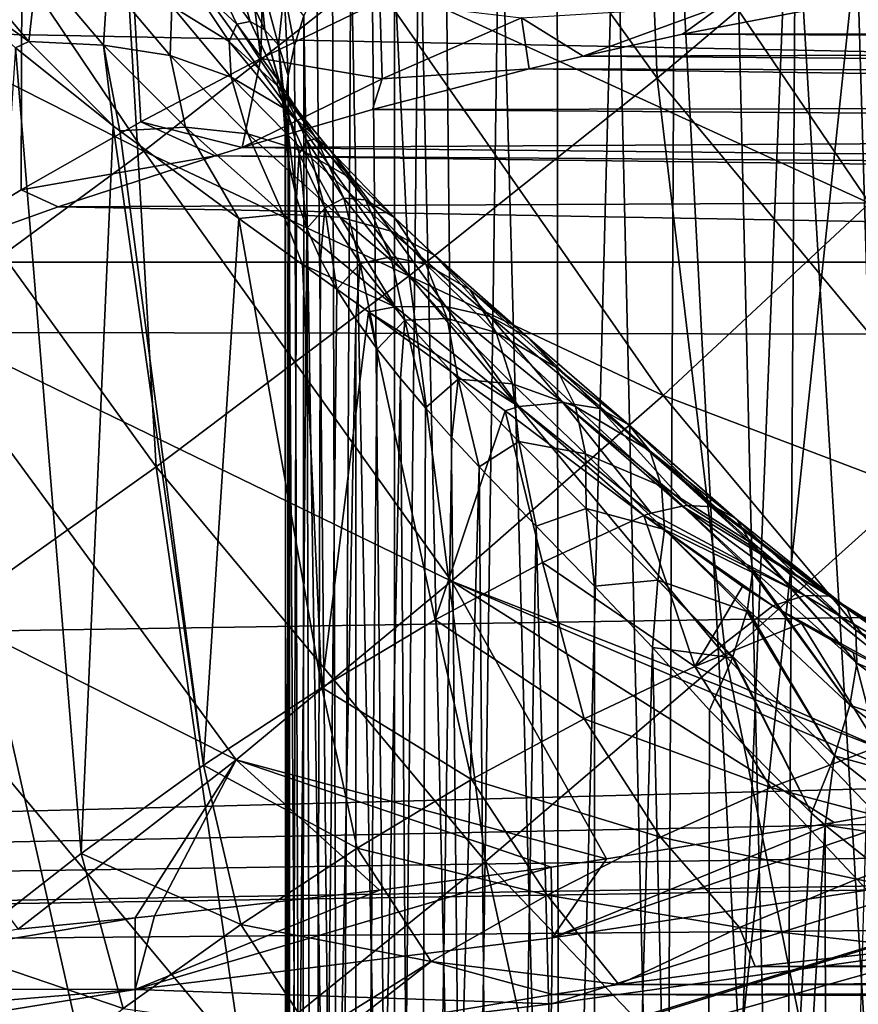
# Model space of a CAD drawing. Header units: metres. Extents: x -109 to 109, y -78 to 121.
# Tile 164 of 256: x -62.48 to -59.39, y 7.74 to 11.37. Entities that reach past the tile are written whole.
import ezdxf

# ---------------------------------------------------------------- set-up
doc = ezdxf.new("R2010")
doc.units = ezdxf.units.M
doc.layers.add('solid_508554_SW0001', color=7, linetype='CONTINUOUS')

msp = doc.modelspace()

# ---------------------------------------------------------------- linework, layer by layer
at = {"layer": 'solid_508554_SW0001'}
for points in [[(-62.448513, 18.342934, -3.431155), (-62.905457, 10.474473, -18.346161), (-63.493908, 18.390362, -3.458537)], [(-62.470989, 10.740675, -17.823481), (-62.905457, 10.474473, -18.346161), (-62.448513, 18.342934, -3.431155)], [(-62.031063, 10.991403, -17.284599), (-62.470989, 10.740675, -17.823481), (-62.448513, 18.342934, -3.431155)], [(-61.58923, 11.224179, -16.733149), (-62.448513, 18.342934, -3.431155), (-61.414593, 18.201147, -3.349295)], [(-61.58923, 11.224179, -16.733149), (-62.031063, 10.991403, -17.284599), (-62.448513, 18.342934, -3.431155)], [(-61.150196, 11.436263, -16.174889), (-61.58923, 11.224179, -16.733149), (-61.414593, 18.201147, -3.349295)], [(-62.100929, 11.888451, -32.354481), (-63.075306, 11.241603, -32.321632), (-63.048122, 13.410382, -33.106178)], [(-80.858788, 7.327746, 19.173641), (-81.082161, 12.975612, 16.16284), (-59.591824, 13.311416, 16.744469)], [(-59.815197, 7.656569, 19.743179), (-80.858788, 7.327746, 19.173641), (-59.591824, 13.311416, 16.744469)], [(-59.220135, 13.305698, 16.734566), (-59.815197, 7.656569, 19.743179), (-59.591824, 13.311416, 16.744469)], [(-59.383564, 7.634988, 19.734634), (-59.815197, 7.656569, 19.743179), (-59.220135, 13.305698, 16.734566)], [(-60.129349, 11.152109, -31.616646), (-61.14616, 12.562752, -32.306023), (-60.216484, 13.260928, -32.175941)], [(-59.240131, 11.902636, -31.514231), (-60.129349, 11.152109, -31.616646), (-60.216484, 13.260928, -32.175941)], [(-0.811601, 10.081635, 24.166874), (-0.815127, 12.937478, 22.648335), (-81.071564, 11.683409, 20.476221)], [(-61.042347, 10.423798, -31.636953), (-62.100929, 11.888451, -32.354481), (-61.14616, 12.562752, -32.306023)], [(-60.129349, 11.152109, -31.616646), (-61.042347, 10.423798, -31.636953), (-61.14616, 12.562752, -32.306023)], [(-64.002029, 11.88921, -29.242828), (-62.01955, 10.88374, -28.556774), (-63.094105, 12.477092, -29.31934)], [(-63.094105, 12.477092, -29.31934), (-62.01955, 10.88374, -28.556774), (-61.188408, 11.535728, -28.579103)], [(-59.347908, 10.692049, -27.859726), (-60.379265, 12.212258, -28.516905), (-61.188408, 11.535728, -28.579103)], [(-59.347908, 10.692049, -27.859726), (-58.612267, 11.418131, -27.754807), (-60.379265, 12.212258, -28.516905)], [(-60.498173, 12.109681, -3.775233), (-60.708706, 12.062793, -4.053163), (-60.491764, 4.129374, 0.840706)], [(-60.282951, 12.116687, -3.51388), (-60.498173, 12.109681, -3.775233), (-60.491764, 4.129374, 0.840706)], [(-60.282951, 12.116687, -3.51388), (-60.491764, 4.129374, 0.840706), (-60.102627, 4.324566, 1.178789)], [(-60.064651, 12.08427, -3.263306), (-60.282951, 12.116687, -3.51388), (-60.102627, 4.324566, 1.178789)], [(-60.064651, 12.08427, -3.263306), (-60.102627, 4.324566, 1.178789), (-59.664631, 4.491899, 1.468618)], [(-59.843822, 12.011029, -3.017746), (-60.064651, 12.08427, -3.263306), (-59.664631, 4.491899, 1.468618)], [(-60.708706, 12.062793, -4.053163), (-60.910465, 11.974876, -4.352381), (-60.82502, 3.909848, 0.460476)], [(-60.708706, 12.062793, -4.053163), (-60.82502, 3.909848, 0.460476), (-60.491764, 4.129374, 0.840706)], [(-59.620556, 11.894627, -2.772093), (-59.843822, 12.011029, -3.017746), (-59.664631, 4.491899, 1.468618)], [(-60.910465, 11.974876, -4.352381), (-61.005962, 11.915651, -4.511026), (-60.82502, 3.909848, 0.460476)], [(-61.005962, 11.915651, -4.511026), (-61.096508, 11.846527, -4.676093), (-61.096375, 3.669954, 0.044968)], [(-61.005962, 11.915651, -4.511026), (-61.096375, 3.669954, 0.044968), (-60.82502, 3.909848, 0.460476)], [(-59.009121, 9.802954, -30.96327), (-60.129349, 11.152109, -31.616646), (-59.240131, 11.902636, -31.514231)], [(-59.620556, 11.894627, -2.772093), (-59.664631, 4.491899, 1.468618), (-59.185688, 4.628347, 1.704953)], [(-59.396046, 11.73, -2.521506), (-59.620556, 11.894627, -2.772093), (-59.185688, 4.628347, 1.704953)], [(-64.002029, 11.88921, -29.242828), (-62.866512, 10.260769, -28.45085), (-62.01955, 10.88374, -28.556774)], [(-61.973915, 9.721579, -31.575598), (-63.075306, 11.241603, -32.321632), (-62.100929, 11.888451, -32.354481)], [(-61.042347, 10.423798, -31.636953), (-61.973915, 9.721579, -31.575598), (-62.100929, 11.888451, -32.354481)], [(-61.096508, 11.846527, -4.676093), (-61.180897, 11.767968, -4.847628), (-61.096375, 3.669954, 0.044968)], [(-61.180897, 11.767968, -4.847628), (-61.257717, 11.680881, -5.025146), (-61.096375, 3.669954, 0.044968)], [(-59.28368, 11.627663, -2.392727), (-59.396046, 11.73, -2.521506), (-59.185688, 4.628347, 1.704953)], [(-81.015121, 10.25634, 21.236973), (-0.811601, 10.081635, 24.166874), (-81.071564, 11.683409, 20.476221)], [(-61.257717, 11.680881, -5.025146), (-61.32555, 11.586522, -5.20772), (-61.300919, 3.414025, -0.398315)], [(-61.257717, 11.680881, -5.025146), (-61.300919, 3.414025, -0.398315), (-61.096375, 3.669954, 0.044968)], [(-62.695236, 11.58515, -9.102771), (-62.815216, 11.556795, -9.191955), (-62.443829, 11.287587, -9.545135)], [(-62.695236, 11.58515, -9.102771), (-62.443829, 11.287587, -9.545135), (-62.412819, 11.562386, -8.980335)], [(-61.676781, 11.351082, -7.923405), (-61.782661, 11.573132, -7.557938), (-61.863499, 11.525948, -8.09442)], [(-61.628464, 11.360529, -7.397592), (-61.782661, 11.573132, -7.557938), (-61.676781, 11.351082, -7.923405)], [(-61.628464, 11.360529, -7.397592), (-61.688717, 11.571527, -7.040053), (-61.782661, 11.573132, -7.557938)], [(-61.574165, 11.33037, -6.887064), (-61.688717, 11.571527, -7.040053), (-61.628464, 11.360529, -7.397592)], [(-61.574165, 11.33037, -6.887064), (-61.593258, 11.533924, -6.536253), (-61.688717, 11.571527, -7.040053)], [(-61.32555, 11.586522, -5.20772), (-61.383282, 11.486201, -5.394504), (-61.300919, 3.414025, -0.398315)], [(-62.443829, 11.287587, -9.545135), (-62.815216, 11.556795, -9.191955), (-62.492825, 11.264297, -9.604781)], [(-62.443829, 11.287587, -9.545135), (-62.168594, 11.27433, -9.40387), (-62.412819, 11.562386, -8.980335)], [(-62.153687, 11.509354, -8.823091), (-62.412819, 11.562386, -8.980335), (-62.168594, 11.27433, -9.40387)], [(-60.107903, 9.984213, -27.882576), (-61.188408, 11.535728, -28.579103), (-62.01955, 10.88374, -28.556774)], [(-61.523232, 11.274361, -6.38655), (-61.593258, 11.533924, -6.536253), (-61.574165, 11.33037, -6.887064)], [(-61.523232, 11.274361, -6.38655), (-61.503349, 11.4724, -6.041665), (-61.593258, 11.533924, -6.536253)], [(-60.107903, 9.984213, -27.882576), (-59.347908, 10.692049, -27.859726), (-61.188408, 11.535728, -28.579103)], [(-61.922607, 11.235098, -9.223207), (-62.153687, 11.509354, -8.823091), (-62.168594, 11.27433, -9.40387)], [(-61.916096, 11.416954, -8.650754), (-62.153687, 11.509354, -8.823091), (-61.922607, 11.235098, -9.223207)], [(-61.705666, 11.287375, -8.467404), (-61.863499, 11.525948, -8.09442), (-61.916096, 11.416954, -8.650754)], [(-61.676781, 11.351082, -7.923405), (-61.863499, 11.525948, -8.09442), (-61.705666, 11.287375, -8.467404)], [(-61.523232, 11.274361, -6.38655), (-61.488323, 11.162143, -5.97194), (-61.503349, 11.4724, -6.041665)], [(-61.503349, 11.4724, -6.041665), (-61.488323, 11.162143, -5.97194), (-61.46521, 11.272855, -5.777494)], [(-61.503349, 11.4724, -6.041665), (-61.46521, 11.272855, -5.777494), (-61.430046, 11.381224, -5.584683)], [(-61.383282, 11.486201, -5.394504), (-61.430046, 11.381224, -5.584683), (-61.300919, 3.414025, -0.398315)], [(-61.141708, 11.149943, -16.79026), (-61.58923, 11.224179, -16.733149), (-61.150196, 11.436263, -16.174889)], [(-61.141708, 11.149943, -16.79026), (-61.150196, 11.436263, -16.174889), (-60.629433, 11.374574, -16.124352)], [(-60.629433, 11.374574, -16.124352), (-59.89024, 11.420339, -15.805626), (-60.401459, 11.233455, -16.490719)], [(-59.89024, 11.420339, -15.805626), (-60.036308, 11.313726, -16.204027), (-60.401459, 11.233455, -16.490719)], [(-59.89024, 11.420339, -15.805626), (-59.485302, 11.419483, -15.763179), (-60.036308, 11.313726, -16.204027)], [(-59.485302, 11.419483, -15.763179), (-50.177563, 11.424908, -15.73791), (-50.415699, 11.325378, -16.159477)], [(-61.698067, 11.156178, -9.028169), (-61.916096, 11.416954, -8.650754), (-61.922607, 11.235098, -9.223207)], [(-61.705666, 11.287375, -8.467404), (-61.916096, 11.416954, -8.650754), (-61.698067, 11.156178, -9.028169)], [(-60.036308, 11.313726, -16.204027), (-59.485302, 11.419483, -15.763179), (-50.415699, 11.325378, -16.159477)], [(-61.527382, 11.123684, -8.277382), (-61.676781, 11.351082, -7.923405), (-61.705666, 11.287375, -8.467404)], [(-61.527348, 11.147423, -7.747674), (-61.628464, 11.360529, -7.397592), (-61.676781, 11.351082, -7.923405)], [(-61.527348, 11.147423, -7.747674), (-61.676781, 11.351082, -7.923405), (-61.527382, 11.123684, -8.277382)], [(-61.515949, 11.125785, -7.233509), (-61.628464, 11.360529, -7.397592), (-61.527348, 11.147423, -7.747674)], [(-61.515949, 11.125785, -7.233509), (-61.574165, 11.33037, -6.887064), (-61.628464, 11.360529, -7.397592)], [(-61.430046, 11.381224, -5.584683), (-61.46521, 11.272855, -5.777494), (-61.434959, 3.146682, -0.861367)], [(-61.430046, 11.381224, -5.584683), (-61.434959, 3.146682, -0.861367), (-61.300919, 3.414025, -0.398315)], [(-61.141708, 11.149943, -16.79026), (-60.629433, 11.374574, -16.124352), (-60.601234, 11.186142, -16.645864)], [(-60.629433, 11.374574, -16.124352), (-60.401459, 11.233455, -16.490719), (-60.601234, 11.186142, -16.645864)], [(-61.504555, 11.074725, -6.73059), (-61.574165, 11.33037, -6.887064), (-61.515949, 11.125785, -7.233509)], [(-61.504555, 11.074725, -6.73059), (-61.523232, 11.274361, -6.38655), (-61.574165, 11.33037, -6.887064)], [(-60.401459, 11.233455, -16.490719), (-60.036308, 11.313726, -16.204027), (-50.529633, 11.264235, -16.384619)], [(-60.036308, 11.313726, -16.204027), (-50.415699, 11.325378, -16.159477), (-50.529633, 11.264235, -16.384619)], [(-62.443829, 11.287587, -9.545135), (-62.492825, 11.264297, -9.604781), (-62.132896, 10.976986, -9.961041)], [(-62.443829, 11.287587, -9.545135), (-62.132896, 10.976986, -9.961041), (-62.168594, 11.27433, -9.40387)], [(-61.500282, 11.03944, -8.823371), (-61.705666, 11.287375, -8.467404), (-61.698067, 11.156178, -9.028169)], [(-61.527382, 11.123684, -8.277382), (-61.705666, 11.287375, -8.467404), (-61.500282, 11.03944, -8.823371)], [(-61.973915, 9.721579, -31.575598), (-62.91872, 9.049208, -31.433468), (-63.075306, 11.241603, -32.321632)], [(-62.713432, 7.936028, -15.437001), (-62.250378, 8.297412, -14.652661), (-62.492825, 11.264297, -9.604781)], [(-62.250378, 8.297412, -14.652661), (-62.132896, 10.976986, -9.961041), (-62.492825, 11.264297, -9.604781)], [(-62.168594, 11.27433, -9.40387), (-62.132896, 10.976986, -9.961041), (-62.108265, 10.958217, -9.982434)], [(-61.8661, 10.972358, -9.800877), (-62.168594, 11.27433, -9.40387), (-62.108265, 10.958217, -9.982434)], [(-61.922607, 11.235098, -9.223207), (-62.168594, 11.27433, -9.40387), (-61.8661, 10.972358, -9.800877)], [(-61.523232, 11.274361, -6.38655), (-61.49757, 10.93732, -6.362194), (-61.499134, 11.050066, -6.167092)], [(-61.504555, 11.074725, -6.73059), (-61.49757, 10.93732, -6.362194), (-61.523232, 11.274361, -6.38655)], [(-61.523232, 11.274361, -6.38655), (-61.499134, 11.050066, -6.167092), (-61.488323, 11.162143, -5.97194)], [(-61.46521, 11.272855, -5.777494), (-61.488323, 11.162143, -5.97194), (-61.434959, 3.146682, -0.861367)], [(-60.401459, 11.233455, -16.490719), (-50.529633, 11.264235, -16.384619), (-50.687531, 11.15888, -16.731382)], [(-61.58923, 11.224179, -16.733149), (-61.657394, 10.897422, -17.445208), (-62.031063, 10.991403, -17.284599)], [(-61.636581, 10.946864, -9.597506), (-61.922607, 11.235098, -9.223207), (-61.8661, 10.972358, -9.800877)], [(-61.698067, 11.156178, -9.028169), (-61.922607, 11.235098, -9.223207), (-61.636581, 10.946864, -9.597506)], [(-61.141708, 11.149943, -16.79026), (-61.657394, 10.897422, -17.445208), (-61.58923, 11.224179, -16.733149)], [(-60.601234, 11.186142, -16.645864), (-60.401459, 11.233455, -16.490719), (-50.687531, 11.15888, -16.731382)], [(-61.177612, 11.036577, -17.0863), (-60.601234, 11.186142, -16.645864), (-50.810921, 11.052841, -17.041498)], [(-61.141708, 11.149943, -16.79026), (-60.601234, 11.186142, -16.645864), (-61.177612, 11.036577, -17.0863)], [(-60.601234, 11.186142, -16.645864), (-50.687531, 11.15888, -16.731382), (-50.810921, 11.052841, -17.041498)], [(-61.428726, 10.881655, -9.380173), (-61.698067, 11.156178, -9.028169), (-61.636581, 10.946864, -9.597506)], [(-61.500282, 11.03944, -8.823371), (-61.698067, 11.156178, -9.028169), (-61.428726, 10.881655, -9.380173)], [(-61.141708, 11.149943, -16.79026), (-61.177612, 11.036577, -17.0863), (-61.657394, 10.897422, -17.445208)], [(-61.385464, 10.929756, -8.085187), (-61.527348, 11.147423, -7.747674), (-61.527382, 11.123684, -8.277382)], [(-61.418736, 10.919792, -7.571387), (-61.527348, 11.147423, -7.747674), (-61.385464, 10.929756, -8.085187)], [(-61.418736, 10.919792, -7.571387), (-61.515949, 11.125785, -7.233509), (-61.527348, 11.147423, -7.747674)], [(-61.488323, 11.162143, -5.97194), (-61.499134, 11.050066, -6.167092), (-61.496067, 2.872756, -1.335821)], [(-61.488323, 11.162143, -5.97194), (-61.496067, 2.872756, -1.335821), (-61.434959, 3.146682, -0.861367)], [(-59.87645, 9.023227, -30.956953), (-61.042347, 10.423798, -31.636953), (-60.129349, 11.152109, -31.616646)], [(-59.009121, 9.802954, -30.96327), (-59.87645, 9.023227, -30.956953), (-60.129349, 11.152109, -31.616646)], [(-61.333939, 10.887647, -8.613662), (-61.527382, 11.123684, -8.277382), (-61.500282, 11.03944, -8.823371)], [(-61.385464, 10.929756, -8.085187), (-61.527382, 11.123684, -8.277382), (-61.333939, 10.887647, -8.613662)], [(-61.447777, 10.874458, -7.069572), (-61.515949, 11.125785, -7.233509), (-61.418736, 10.919792, -7.571387)], [(-61.447777, 10.874458, -7.069572), (-61.504555, 11.074725, -6.73059), (-61.515949, 11.125785, -7.233509)], [(-61.504555, 11.074725, -6.73059), (-61.457428, 10.711278, -6.749166), (-61.483639, 10.824368, -6.55651)], [(-61.447777, 10.874458, -7.069572), (-61.457428, 10.711278, -6.749166), (-61.504555, 11.074725, -6.73059)], [(-61.504555, 11.074725, -6.73059), (-61.483639, 10.824368, -6.55651), (-61.49757, 10.93732, -6.362194)], [(-61.657394, 10.897422, -17.445208), (-61.177612, 11.036577, -17.0863), (-50.897213, 10.960157, -17.288446)], [(-61.247456, 10.778274, -9.154022), (-61.500282, 11.03944, -8.823371), (-61.428726, 10.881655, -9.380173)], [(-61.333939, 10.887647, -8.613662), (-61.500282, 11.03944, -8.823371), (-61.247456, 10.778274, -9.154022)], [(-61.499134, 11.050066, -6.167092), (-61.49757, 10.93732, -6.362194), (-61.496067, 2.872756, -1.335821)], [(-61.177612, 11.036577, -17.0863), (-50.810921, 11.052841, -17.041498), (-50.897213, 10.960157, -17.288446)], [(-62.031063, 10.991403, -17.284599), (-61.757584, 10.866723, -17.519232), (-62.470989, 10.740675, -17.823481)], [(-62.031063, 10.991403, -17.284599), (-61.657394, 10.897422, -17.445208), (-61.757584, 10.866723, -17.519232)], [(-62.250378, 8.297412, -14.652661), (-61.799488, 8.622145, -13.873253), (-62.132896, 10.976986, -9.961041)], [(-61.799488, 8.622145, -13.873253), (-62.108265, 10.958217, -9.982434), (-62.132896, 10.976986, -9.961041)], [(-61.8661, 10.972358, -9.800877), (-62.108265, 10.958217, -9.982434), (-61.67033, 10.635204, -10.312578)], [(-61.799488, 8.622145, -13.873253), (-61.67033, 10.635204, -10.312578), (-62.108265, 10.958217, -9.982434)], [(-61.506485, 10.651976, -10.159699), (-61.8661, 10.972358, -9.800877), (-61.67033, 10.635204, -10.312578)], [(-61.636581, 10.946864, -9.597506), (-61.8661, 10.972358, -9.800877), (-61.506485, 10.651976, -10.159699)], [(-61.657394, 10.897422, -17.445208), (-50.897213, 10.960157, -17.288446), (-51.017063, 10.789343, -17.698782)], [(-61.296761, 10.640134, -9.934838), (-61.636581, 10.946864, -9.597506), (-61.506485, 10.651976, -10.159699)], [(-61.428726, 10.881655, -9.380173), (-61.636581, 10.946864, -9.597506), (-61.296761, 10.640134, -9.934838)], [(-61.49757, 10.93732, -6.362194), (-61.483639, 10.824368, -6.55651), (-61.496067, 2.872756, -1.335821)], [(-61.353516, 10.673576, -7.398719), (-61.447777, 10.874458, -7.069572), (-61.418736, 10.919792, -7.571387)], [(-61.283268, 10.71018, -7.895367), (-61.418736, 10.919792, -7.571387), (-61.385464, 10.929756, -8.085187)], [(-61.353516, 10.673576, -7.398719), (-61.418736, 10.919792, -7.571387), (-61.283268, 10.71018, -7.895367)], [(-61.202972, 10.704391, -8.404005), (-61.385464, 10.929756, -8.085187), (-61.333939, 10.887647, -8.613662)], [(-61.283268, 10.71018, -7.895367), (-61.385464, 10.929756, -8.085187), (-61.202972, 10.704391, -8.404005)], [(-60.886986, 9.29952, -27.823202), (-62.01955, 10.88374, -28.556774), (-62.866512, 10.260769, -28.45085)], [(-60.886986, 9.29952, -27.823202), (-60.107903, 9.984213, -27.882576), (-62.01955, 10.88374, -28.556774)], [(-61.757584, 10.866723, -17.519232), (-61.657394, 10.897422, -17.445208), (-51.017063, 10.789343, -17.698782)], [(-61.10936, 10.588873, -9.69622), (-61.428726, 10.881655, -9.380173), (-61.296761, 10.640134, -9.934838)], [(-61.247456, 10.778274, -9.154022), (-61.428726, 10.881655, -9.380173), (-61.10936, 10.588873, -9.69622)], [(-61.097061, 10.639166, -8.924409), (-61.333939, 10.887647, -8.613662), (-61.247456, 10.778274, -9.154022)], [(-61.202972, 10.704391, -8.404005), (-61.333939, 10.887647, -8.613662), (-61.097061, 10.639166, -8.924409)], [(-62.470989, 10.740675, -17.823481), (-61.757584, 10.866723, -17.519232), (-62.334946, 10.678636, -17.940193)], [(-62.334946, 10.678636, -17.940193), (-61.757584, 10.866723, -17.519232), (-51.048538, 10.731322, -17.827412)], [(-61.757584, 10.866723, -17.519232), (-51.017063, 10.789343, -17.698782), (-51.048538, 10.731322, -17.827412)], [(-61.447777, 10.874458, -7.069572), (-61.419182, 10.598366, -6.938863), (-61.457428, 10.711278, -6.749166)], [(-61.353516, 10.673576, -7.398719), (-61.419182, 10.598366, -6.938863), (-61.447777, 10.874458, -7.069572)], [(-61.483639, 10.824368, -6.55651), (-61.483128, 2.597196, -1.813104), (-61.496067, 2.872756, -1.335821)], [(-61.483639, 10.824368, -6.55651), (-61.457428, 10.711278, -6.749166), (-61.483128, 2.597196, -1.813104)], [(-60.948719, 10.499408, -9.449492), (-61.247456, 10.778274, -9.154022), (-61.10936, 10.588873, -9.69622)], [(-61.097061, 10.639166, -8.924409), (-61.247456, 10.778274, -9.154022), (-60.948719, 10.499408, -9.449492)], [(-62.470989, 10.740675, -17.823481), (-62.334946, 10.678636, -17.940193), (-62.905457, 10.474473, -18.346161)], [(-62.334946, 10.678636, -17.940193), (-51.048538, 10.731322, -17.827412), (-51.145016, 10.474473, -18.346161)], [(-61.457428, 10.711278, -6.749166), (-61.419182, 10.598366, -6.938863), (-61.483128, 2.597196, -1.813104)], [(-61.223221, 10.470156, -7.712418), (-61.353516, 10.673576, -7.398719), (-61.283268, 10.71018, -7.895367)], [(-61.110481, 10.494012, -8.199366), (-61.283268, 10.71018, -7.895367), (-61.202972, 10.704391, -8.404005)], [(-61.223221, 10.470156, -7.712418), (-61.283268, 10.71018, -7.895367), (-61.110481, 10.494012, -8.199366)], [(-60.981098, 10.467627, -8.696767), (-61.202972, 10.704391, -8.404005), (-61.097061, 10.639166, -8.924409)], [(-61.110481, 10.494012, -8.199366), (-61.202972, 10.704391, -8.404005), (-60.981098, 10.467627, -8.696767)], [(-62.334946, 10.678636, -17.940193), (-51.145016, 10.474473, -18.346161), (-62.905457, 10.474473, -18.346161)], [(-61.353516, 10.673576, -7.398719), (-61.369438, 10.48606, -7.123879), (-61.419182, 10.598366, -6.938863)], [(-61.353516, 10.673576, -7.398719), (-61.309013, 10.374662, -7.302446), (-61.369438, 10.48606, -7.123879)], [(-61.223221, 10.470156, -7.712418), (-61.309013, 10.374662, -7.302446), (-61.353516, 10.673576, -7.398719)], [(-58.177357, 9.25138, -27.231794), (-59.347908, 10.692049, -27.859726), (-60.107903, 9.984213, -27.882576)], [(-61.799488, 8.622145, -13.873253), (-61.36414, 8.908963, -13.105408), (-61.67033, 10.635204, -10.312578)], [(-61.506485, 10.651976, -10.159699), (-61.67033, 10.635204, -10.312578), (-61.435276, 10.466324, -10.456555)], [(-61.36414, 8.908963, -13.105408), (-61.435276, 10.466324, -10.456555), (-61.67033, 10.635204, -10.312578)], [(-61.094032, 10.309738, -10.467642), (-61.506485, 10.651976, -10.159699), (-61.435276, 10.466324, -10.456555)], [(-61.296761, 10.640134, -9.934838), (-61.506485, 10.651976, -10.159699), (-61.094032, 10.309738, -10.467642)], [(-60.907242, 10.311397, -10.223124), (-61.296761, 10.640134, -9.934838), (-61.094032, 10.309738, -10.467642)], [(-61.10936, 10.588873, -9.69622), (-61.296761, 10.640134, -9.934838), (-60.907242, 10.311397, -10.223124)], [(-60.818634, 10.373856, -9.200496), (-61.097061, 10.639166, -8.924409), (-60.948719, 10.499408, -9.449492)], [(-60.981098, 10.467627, -8.696767), (-61.097061, 10.639166, -8.924409), (-60.818634, 10.373856, -9.200496)], [(-61.419182, 10.598366, -6.938863), (-61.396366, 2.324994, -2.284572), (-61.483128, 2.597196, -1.813104)], [(-61.419182, 10.598366, -6.938863), (-61.369438, 10.48606, -7.123879), (-61.396366, 2.324994, -2.284572)], [(-60.74395, 10.274282, -9.964976), (-61.10936, 10.588873, -9.69622), (-60.907242, 10.311397, -10.223124)], [(-60.948719, 10.499408, -9.449492), (-61.10936, 10.588873, -9.69622), (-60.74395, 10.274282, -9.964976)], [(-61.369438, 10.48606, -7.123879), (-61.309013, 10.374662, -7.302446), (-61.396366, 2.324994, -2.284572)], [(-61.058662, 10.261488, -8.004586), (-61.223221, 10.470156, -7.712418), (-61.110481, 10.494012, -8.199366)], [(-60.902317, 10.267715, -8.476485), (-61.110481, 10.494012, -8.199366), (-60.981098, 10.467627, -8.696767)], [(-61.058662, 10.261488, -8.004586), (-61.110481, 10.494012, -8.199366), (-60.902317, 10.267715, -8.476485)], [(-60.608021, 10.199271, -9.699312), (-60.948719, 10.499408, -9.449492), (-60.74395, 10.274282, -9.964976)], [(-60.818634, 10.373856, -9.200496), (-60.948719, 10.499408, -9.449492), (-60.608021, 10.199271, -9.699312)], [(-62.905457, 10.474473, -18.346161), (-62.140827, 7.097529, -24.697268), (-63.52515, 7.094022, -24.703863)], [(-62.905457, 10.474473, -18.346161), (-51.145016, 10.474473, -18.346161), (-62.140827, 7.097529, -24.697268)], [(-51.145016, 10.474473, -18.346161), (-62.114265, 7.098094, -24.696205), (-62.140827, 7.097529, -24.697268)], [(-51.145016, 10.474473, -18.346161), (-60.757305, 7.151155, -24.596411), (-62.114265, 7.098094, -24.696205)], [(-61.36414, 8.908963, -13.105408), (-61.19207, 10.292187, -10.584968), (-61.435276, 10.466324, -10.456555)], [(-61.094032, 10.309738, -10.467642), (-61.435276, 10.466324, -10.456555), (-61.19207, 10.292187, -10.584968)], [(-61.223221, 10.470156, -7.712418), (-61.238991, 10.264287, -7.472809), (-61.309013, 10.374662, -7.302446)], [(-61.223221, 10.470156, -7.712418), (-61.160553, 10.154883, -7.633631), (-61.238991, 10.264287, -7.472809)], [(-61.058662, 10.261488, -8.004586), (-61.160553, 10.154883, -7.633631), (-61.223221, 10.470156, -7.712418)], [(-60.722195, 10.215188, -8.955125), (-60.981098, 10.467627, -8.696767), (-60.818634, 10.373856, -9.200496)], [(-60.902317, 10.267715, -8.476485), (-60.981098, 10.467627, -8.696767), (-60.722195, 10.215188, -8.955125)], [(-51.145016, 10.474473, -18.346161), (-60.635597, 7.158185, -24.583191), (-60.757305, 7.151155, -24.596411)], [(-51.145016, 10.474473, -18.346161), (-59.381523, 7.252183, -24.406406), (-60.635597, 7.158185, -24.583191)], [(-60.761234, 8.268303, -30.868652), (-61.973915, 9.721579, -31.575598), (-61.042347, 10.423798, -31.636953)], [(-59.87645, 9.023227, -30.956953), (-60.761234, 8.268303, -30.868652), (-61.042347, 10.423798, -31.636953)], [(-61.309013, 10.374662, -7.302446), (-61.238991, 10.264287, -7.472809), (-61.396366, 2.324994, -2.284572)], [(-60.50267, 10.08814, -9.432418), (-60.818634, 10.373856, -9.200496), (-60.608021, 10.199271, -9.699312)], [(-60.722195, 10.215188, -8.955125), (-60.818634, 10.373856, -9.200496), (-60.50267, 10.08814, -9.432418)], [(-60.638367, 9.943408, -10.711716), (-61.094032, 10.309738, -10.467642), (-61.19207, 10.292187, -10.584968)], [(-60.907242, 10.311397, -10.223124), (-61.094032, 10.309738, -10.467642), (-60.638367, 9.943408, -10.711716)], [(-60.477127, 9.958337, -10.450053), (-60.907242, 10.311397, -10.223124), (-60.638367, 9.943408, -10.711716)], [(-60.74395, 10.274282, -9.964976), (-60.907242, 10.311397, -10.223124), (-60.477127, 9.958337, -10.450053)], [(-61.679565, 8.642529, -27.682751), (-62.866512, 10.260769, -28.45085), (-63.723068, 9.671247, -28.262392)], [(-61.679565, 8.642529, -27.682751), (-60.886986, 9.29952, -27.823202), (-62.866512, 10.260769, -28.45085)], [(-61.238991, 10.264287, -7.472809), (-61.237362, 2.061082, -2.741682), (-61.396366, 2.324994, -2.284572)], [(-61.36414, 8.908963, -13.105408), (-60.947292, 9.157565, -12.355025), (-61.19207, 10.292187, -10.584968)], [(-61.238991, 10.264287, -7.472809), (-61.160553, 10.154883, -7.633631), (-61.237362, 2.061082, -2.741682)], [(-60.947292, 9.157565, -12.355025), (-60.688965, 9.927854, -10.791138), (-61.19207, 10.292187, -10.584968)], [(-60.638367, 9.943408, -10.711716), (-61.19207, 10.292187, -10.584968), (-60.688965, 9.927854, -10.791138)], [(-61.058662, 10.261488, -8.004586), (-61.074799, 10.046175, -7.784173), (-61.160553, 10.154883, -7.633631)], [(-61.058662, 10.261488, -8.004586), (-60.982849, 9.937881, -7.92382), (-61.074799, 10.046175, -7.784173)], [(-60.862579, 10.044163, -8.26878), (-61.058662, 10.261488, -8.004586), (-60.902317, 10.267715, -8.476485)], [(-60.862579, 10.044163, -8.26878), (-60.982849, 9.937881, -7.92382), (-61.058662, 10.261488, -8.004586)], [(-60.661674, 10.027161, -8.719188), (-60.902317, 10.267715, -8.476485), (-60.722195, 10.215188, -8.955125)], [(-60.862579, 10.044163, -8.26878), (-60.902317, 10.267715, -8.476485), (-60.661674, 10.027161, -8.719188)], [(-60.34108, 9.935484, -10.174994), (-60.74395, 10.274282, -9.964976), (-60.477127, 9.958337, -10.450053)], [(-60.608021, 10.199271, -9.699312), (-60.74395, 10.274282, -9.964976), (-60.34108, 9.935484, -10.174994)], [(-81.015121, 10.25634, 21.236973), (-80.958679, 8.829275, 21.997723), (-0.811601, 10.081635, 24.166874)], [(-60.430393, 9.943521, -9.170613), (-60.722195, 10.215188, -8.955125), (-60.50267, 10.08814, -9.432418)], [(-60.661674, 10.027161, -8.719188), (-60.722195, 10.215188, -8.955125), (-60.430393, 9.943521, -9.170613)], [(-60.233444, 9.87539, -9.893052), (-60.608021, 10.199271, -9.699312), (-60.34108, 9.935484, -10.174994)], [(-60.50267, 10.08814, -9.432418), (-60.608021, 10.199271, -9.699312), (-60.233444, 9.87539, -9.893052)], [(-61.160553, 10.154883, -7.633631), (-61.074799, 10.046175, -7.784173), (-61.237362, 2.061082, -2.741682)], [(-80.95623, 7.965292, 22.405956), (-0.811601, 10.081635, 24.166874), (-80.958679, 8.829275, 21.997723)], [(-80.95623, 7.965292, 22.405956), (-1.996922, 9.571567, 24.379238), (-0.811601, 10.081635, 24.166874)], [(-60.156765, 9.779477, -9.610899), (-60.50267, 10.08814, -9.432418), (-60.233444, 9.87539, -9.893052)], [(-60.430393, 9.943521, -9.170613), (-60.50267, 10.08814, -9.432418), (-60.156765, 9.779477, -9.610899)], [(-61.074799, 10.046175, -7.784173), (-61.008999, 1.810228, -3.176172), (-61.237362, 2.061082, -2.741682)], [(-61.074799, 10.046175, -7.784173), (-60.982849, 9.937881, -7.92382), (-61.008999, 1.810228, -3.176172)], [(-60.862579, 10.044163, -8.26878), (-60.885834, 9.829705, -8.052094), (-60.982849, 9.937881, -7.92382)], [(-60.862579, 10.044163, -8.26878), (-60.784859, 9.721389, -8.168687), (-60.885834, 9.829705, -8.052094)], [(-60.638512, 9.814225, -8.49827), (-60.784859, 9.721389, -8.168687), (-60.862579, 10.044163, -8.26878)], [(-60.638512, 9.814225, -8.49827), (-60.862579, 10.044163, -8.26878), (-60.661674, 10.027161, -8.719188)], [(-60.392902, 9.768835, -8.920094), (-60.661674, 10.027161, -8.719188), (-60.430393, 9.943521, -9.170613)], [(-60.638512, 9.814225, -8.49827), (-60.661674, 10.027161, -8.719188), (-60.392902, 9.768835, -8.920094)], [(-58.883698, 8.518671, -27.22105), (-60.107903, 9.984213, -27.882576), (-60.886986, 9.29952, -27.823202)], [(-58.883698, 8.518671, -27.22105), (-58.177357, 9.25138, -27.231794), (-60.107903, 9.984213, -27.882576)], [(-60.982849, 9.937881, -7.92382), (-60.885834, 9.829705, -8.052094), (-61.008999, 1.810228, -3.176172)], [(-60.638367, 9.943408, -10.711716), (-60.688965, 9.927854, -10.791138), (-60.178242, 9.542097, -10.92791)], [(-60.477127, 9.958337, -10.450053), (-60.638367, 9.943408, -10.711716), (-60.151814, 9.550896, -10.88075)], [(-60.151814, 9.550896, -10.88075), (-60.638367, 9.943408, -10.711716), (-60.178242, 9.542097, -10.92791)], [(-60.037285, 9.576824, -10.649254), (-60.477127, 9.958337, -10.450053), (-60.151814, 9.550896, -10.88075)], [(-60.037285, 9.576824, -10.649254), (-60.018044, 9.578796, -10.604988), (-60.477127, 9.958337, -10.450053)], [(-60.34108, 9.935484, -10.174994), (-60.477127, 9.958337, -10.450053), (-60.018044, 9.578796, -10.604988)], [(-60.112862, 9.650016, -9.335215), (-60.430393, 9.943521, -9.170613), (-60.156765, 9.779477, -9.610899)], [(-60.392902, 9.768835, -8.920094), (-60.430393, 9.943521, -9.170613), (-60.112862, 9.650016, -9.335215)], [(-59.924389, 9.573555, -10.356077), (-60.34108, 9.935484, -10.174994), (-60.018044, 9.578796, -10.604988)], [(-59.924389, 9.573555, -10.356077), (-59.911629, 9.570252, -10.316329), (-60.34108, 9.935484, -10.174994)], [(-60.233444, 9.87539, -9.893052), (-60.34108, 9.935484, -10.174994), (-59.911629, 9.570252, -10.316329)], [(-60.947292, 9.157565, -12.355025), (-60.551346, 9.368387, -11.627386), (-60.688965, 9.927854, -10.791138)], [(-60.551346, 9.368387, -11.627386), (-60.178242, 9.542097, -10.92791), (-60.688965, 9.927854, -10.791138)], [(-59.842316, 9.532437, -10.05561), (-60.233444, 9.87539, -9.893052), (-59.911629, 9.570252, -10.316329)], [(-59.842316, 9.532437, -10.05561), (-59.835098, 9.52547, -10.021633), (-60.233444, 9.87539, -9.893052)], [(-60.156765, 9.779477, -9.610899), (-60.233444, 9.87539, -9.893052), (-59.835098, 9.52547, -10.021633)], [(-60.885834, 9.829705, -8.052094), (-60.784859, 9.721389, -8.168687), (-61.008999, 1.810228, -3.176172)], [(-60.638512, 9.814225, -8.49827), (-60.574963, 9.503258, -8.366706), (-60.784859, 9.721389, -8.168687)], [(-60.391087, 9.568218, -8.686792), (-60.574963, 9.503258, -8.366706), (-60.638512, 9.814225, -8.49827)], [(-60.391087, 9.568218, -8.686792), (-60.638512, 9.814225, -8.49827), (-60.392902, 9.768835, -8.920094)], [(-58.608459, 7.692949, -30.317528), (-59.87645, 9.023227, -30.956953), (-59.009121, 9.802954, -30.96327)], [(-60.102772, 9.49007, -9.072526), (-60.392902, 9.768835, -8.920094), (-60.112862, 9.650016, -9.335215)], [(-60.391087, 9.568218, -8.686792), (-60.392902, 9.768835, -8.920094), (-60.102772, 9.49007, -9.072526)], [(-59.793091, 9.454485, -9.755266), (-60.156765, 9.779477, -9.610899), (-59.835098, 9.52547, -10.021633)], [(-59.793091, 9.454485, -9.755266), (-59.790257, 9.445516, -9.72788), (-60.156765, 9.779477, -9.610899)], [(-60.112862, 9.650016, -9.335215), (-60.156765, 9.779477, -9.610899), (-59.790257, 9.445516, -9.72788)], [(-61.658424, 7.542215, -30.699425), (-62.91872, 9.049208, -31.433468), (-61.973915, 9.721579, -31.575598)], [(-60.761234, 8.268303, -30.868652), (-61.658424, 7.542215, -30.699425), (-61.973915, 9.721579, -31.575598)], [(-60.784859, 9.721389, -8.168687), (-60.715408, 1.576965, -3.580195), (-61.008999, 1.810228, -3.176172)], [(-60.784859, 9.721389, -8.168687), (-60.574963, 9.503258, -8.366706), (-60.715408, 1.576965, -3.580195)], [(-62.482815, 8.019309, -27.463196), (-61.679565, 8.642529, -27.682751), (-63.723068, 9.671247, -28.262392)], [(-59.777927, 9.341629, -9.462472), (-60.112862, 9.650016, -9.335215), (-59.790257, 9.445516, -9.72788)], [(-59.777927, 9.341629, -9.462472), (-59.778164, 9.332293, -9.442021), (-60.112862, 9.650016, -9.335215)], [(-60.102772, 9.49007, -9.072526), (-60.112862, 9.650016, -9.335215), (-59.778164, 9.332293, -9.442021)], [(-80.95623, 7.965292, 22.405956), (-3.071951, 9.096338, 24.549137), (-1.996922, 9.571567, 24.379238)], [(-59.585403, 9.247332, -10.718533), (-60.037285, 9.576824, -10.649254), (-60.151814, 9.550896, -10.88075)], [(-59.49461, 9.245084, -10.41742), (-60.018044, 9.578796, -10.604988), (-60.037285, 9.576824, -10.649254)], [(-59.585403, 9.247332, -10.718533), (-59.49461, 9.245084, -10.41742), (-60.037285, 9.576824, -10.649254)], [(-59.49461, 9.245084, -10.41742), (-59.924389, 9.573555, -10.356077), (-60.018044, 9.578796, -10.604988)], [(-59.431492, 9.202039, -10.112331), (-59.911629, 9.570252, -10.316329), (-59.924389, 9.573555, -10.356077)], [(-59.49461, 9.245084, -10.41742), (-59.431492, 9.202039, -10.112331), (-59.924389, 9.573555, -10.356077)], [(-60.391087, 9.568218, -8.686792), (-60.360199, 9.281915, -8.519058), (-60.574963, 9.503258, -8.366706)], [(-59.991127, 8.986269, -11.813729), (-60.178242, 9.542097, -10.92791), (-60.551346, 9.368387, -11.627386)], [(-60.126736, 9.303427, -8.82905), (-60.360199, 9.281915, -8.519058), (-60.391087, 9.568218, -8.686792)], [(-60.126736, 9.303427, -8.82905), (-60.391087, 9.568218, -8.686792), (-60.102772, 9.49007, -9.072526)], [(-59.585403, 9.247332, -10.718533), (-60.151814, 9.550896, -10.88075), (-60.178242, 9.542097, -10.92791)], [(-59.815235, 9.280283, -10.995217), (-60.178242, 9.542097, -10.92791), (-59.991127, 8.986269, -11.813729)], [(-59.703617, 9.209096, -11.009829), (-60.178242, 9.542097, -10.92791), (-59.815235, 9.280283, -10.995217)], [(-59.585403, 9.247332, -10.718533), (-60.178242, 9.542097, -10.92791), (-59.703617, 9.209096, -11.009829)], [(-59.431492, 9.202039, -10.112331), (-59.842316, 9.532437, -10.05561), (-59.911629, 9.570252, -10.316329)], [(-60.574963, 9.503258, -8.366706), (-60.3619, 1.365505, -3.946455), (-60.715408, 1.576965, -3.580195)], [(-60.574963, 9.503258, -8.366706), (-60.360199, 9.281915, -8.519058), (-60.3619, 1.365505, -3.946455)], [(-59.397606, 9.119261, -9.810808), (-59.835098, 9.52547, -10.021633), (-59.842316, 9.532437, -10.05561)], [(-59.431492, 9.202039, -10.112331), (-59.397606, 9.119261, -9.810808), (-59.842316, 9.532437, -10.05561)], [(-59.397606, 9.119261, -9.810808), (-59.793091, 9.454485, -9.755266), (-59.835098, 9.52547, -10.021633)], [(-60.126736, 9.303427, -8.82905), (-60.102772, 9.49007, -9.072526), (-59.799091, 9.188484, -9.170821)], [(-59.797192, 9.196664, -9.184459), (-60.102772, 9.49007, -9.072526), (-59.778164, 9.332293, -9.442021)], [(-59.797192, 9.196664, -9.184459), (-59.799091, 9.188484, -9.170821), (-60.102772, 9.49007, -9.072526)], [(-59.393795, 8.998796, -9.520309), (-59.790257, 9.445516, -9.72788), (-59.793091, 9.454485, -9.755266)], [(-59.397606, 9.119261, -9.810808), (-59.393795, 8.998796, -9.520309), (-59.793091, 9.454485, -9.755266)], [(-59.393795, 8.998796, -9.520309), (-59.777927, 9.341629, -9.462472), (-59.790257, 9.445516, -9.72788)], [(-60.397778, 8.793782, -12.606992), (-60.551346, 9.368387, -11.627386), (-60.947292, 9.157565, -12.355025)], [(-59.991127, 8.986269, -11.813729), (-60.551346, 9.368387, -11.627386), (-60.397778, 8.793782, -12.606992)], [(-59.420155, 8.843625, -9.248016), (-59.797192, 9.196664, -9.184459), (-59.778164, 9.332293, -9.442021)], [(-59.420155, 8.843625, -9.248016), (-59.778164, 9.332293, -9.442021), (-59.777927, 9.341629, -9.462472)], [(-59.393795, 8.998796, -9.520309), (-59.420155, 8.843625, -9.248016), (-59.777927, 9.341629, -9.462472)], [(-60.315479, 8.277122, -27.388649), (-60.886986, 9.29952, -27.823202), (-61.679565, 8.642529, -27.682751)], [(-59.009068, 8.495191, -27.239513), (-58.883698, 8.518671, -27.22105), (-60.886986, 9.29952, -27.823202)], [(-59.477417, 8.411477, -27.302017), (-59.009068, 8.495191, -27.239513), (-60.886986, 9.29952, -27.823202)], [(-60.315479, 8.277122, -27.388649), (-59.477417, 8.411477, -27.302017), (-60.886986, 9.29952, -27.823202)], [(-60.360199, 9.281915, -8.519058), (-60.146019, 9.056402, -8.628809), (-60.3619, 1.365505, -3.946455)], [(-60.126736, 9.303427, -8.82905), (-60.146019, 9.056402, -8.628809), (-60.360199, 9.281915, -8.519058)], [(-59.852543, 9.017497, -8.920691), (-60.146019, 9.056402, -8.628809), (-60.126736, 9.303427, -8.82905)], [(-59.850403, 9.023174, -8.928078), (-60.126736, 9.303427, -8.82905), (-59.799091, 9.188484, -9.170821)], [(-59.850403, 9.023174, -8.928078), (-59.852543, 9.017497, -8.920691), (-60.126736, 9.303427, -8.82905)], [(-59.703617, 9.209096, -11.009829), (-59.815235, 9.280283, -10.995217), (-59.991127, 8.986269, -11.813729)], [(-59.585403, 9.247332, -10.718533), (-59.703617, 9.209096, -11.009829), (-59.175648, 8.917658, -11.043758)], [(-59.08691, 8.955504, -10.745091), (-59.585403, 9.247332, -10.718533), (-59.175648, 8.917658, -11.043758)], [(-59.08691, 8.955504, -10.745091), (-59.49461, 9.245084, -10.41742), (-59.585403, 9.247332, -10.718533)], [(-59.022839, 8.951483, -10.440494), (-59.431492, 9.202039, -10.112331), (-59.49461, 9.245084, -10.41742)], [(-59.08691, 8.955504, -10.745091), (-59.022839, 8.951483, -10.440494), (-59.49461, 9.245084, -10.41742)], [(-59.703617, 9.209096, -11.009829), (-59.991127, 8.986269, -11.813729), (-59.598362, 9.14537, -11.021156)], [(-59.703617, 9.209096, -11.009829), (-59.598362, 9.14537, -11.021156), (-59.40799, 9.03765, -11.035767)], [(-59.703617, 9.209096, -11.009829), (-59.40799, 9.03765, -11.035767), (-59.175648, 8.917658, -11.043758)], [(-59.476025, 8.657584, -9.000665), (-59.850403, 9.023174, -8.928078), (-59.799091, 9.188484, -9.170821)], [(-59.476025, 8.657584, -9.000665), (-59.799091, 9.188484, -9.170821), (-59.797192, 9.196664, -9.184459)], [(-59.420155, 8.843625, -9.248016), (-59.476025, 8.657584, -9.000665), (-59.797192, 9.196664, -9.184459)], [(-58.982586, 8.905274, -10.135295), (-59.397606, 9.119261, -9.810808), (-59.431492, 9.202039, -10.112331)], [(-59.022839, 8.951483, -10.440494), (-58.982586, 8.905274, -10.135295), (-59.431492, 9.202039, -10.112331)], [(-60.812595, 8.570096, -13.394064), (-60.947292, 9.157565, -12.355025), (-61.36414, 8.908963, -13.105408)], [(-60.397778, 8.793782, -12.606992), (-60.947292, 9.157565, -12.355025), (-60.812595, 8.570096, -13.394064)], [(-59.598362, 9.14537, -11.021156), (-59.991127, 8.986269, -11.813729), (-59.316738, 8.690282, -11.85814)], [(-59.40799, 9.03765, -11.035767), (-59.598362, 9.14537, -11.021156), (-59.316738, 8.690282, -11.85814)], [(-58.967133, 8.818, -9.836891), (-59.393795, 8.998796, -9.520309), (-59.397606, 9.119261, -9.810808)], [(-58.982586, 8.905274, -10.135295), (-58.967133, 8.818, -9.836891), (-59.397606, 9.119261, -9.810808)], [(-80.95623, 7.965292, 22.405956), (-80.955582, 7.824362, 22.463324), (-3.071951, 9.096338, 24.549137)], [(-80.955582, 7.824362, 22.463324), (-3.195786, 9.040874, 24.567286), (-3.071951, 9.096338, 24.549137)], [(-80.955582, 7.824362, 22.463324), (-4.398174, 8.494272, 24.728142), (-3.195786, 9.040874, 24.567286)], [(-61.658424, 7.542215, -30.699425), (-62.562981, 6.848994, -30.450323), (-62.91872, 9.049208, -31.433468)], [(-60.146019, 9.056402, -8.628809), (-59.954861, 1.179666, -4.268338), (-60.3619, 1.365505, -3.946455)], [(-60.146019, 9.056402, -8.628809), (-59.936253, 8.825433, -8.69965), (-59.954861, 1.179666, -4.268338)], [(-59.852543, 9.017497, -8.920691), (-59.936253, 8.825433, -8.69965), (-60.146019, 9.056402, -8.628809)], [(-59.175648, 8.917658, -11.043758), (-59.40799, 9.03765, -11.035767), (-59.316738, 8.690282, -11.85814)], [(-59.442699, 6.888211, -30.203947), (-60.761234, 8.268303, -30.868652), (-59.87645, 9.023227, -30.956953)], [(-59.852543, 9.017497, -8.920691), (-59.560783, 8.445967, -8.784245), (-59.936253, 8.825433, -8.69965)], [(-58.608459, 7.692949, -30.317528), (-59.442699, 6.888211, -30.203947), (-59.87645, 9.023227, -30.956953)], [(-59.850403, 9.023174, -8.928078), (-59.560783, 8.445967, -8.784245), (-59.852543, 9.017497, -8.920691)], [(-59.476025, 8.657584, -9.000665), (-59.560783, 8.445967, -8.784245), (-59.850403, 9.023174, -8.928078)], [(-58.976849, 8.691772, -9.552509), (-59.420155, 8.843625, -9.248016), (-59.393795, 8.998796, -9.520309)], [(-58.967133, 8.818, -9.836891), (-58.976849, 8.691772, -9.552509), (-59.393795, 8.998796, -9.520309)], [(-59.991127, 8.986269, -11.813729), (-60.397778, 8.793782, -12.606992), (-59.71035, 8.540039, -12.674497)], [(-59.991127, 8.986269, -11.813729), (-59.71035, 8.540039, -12.674497), (-59.316738, 8.690282, -11.85814)], [(-61.234524, 8.316813, -14.173561), (-61.36414, 8.908963, -13.105408), (-61.799488, 8.622145, -13.873253)], [(-60.812595, 8.570096, -13.394064), (-61.36414, 8.908963, -13.105408), (-61.234524, 8.316813, -14.173561)], [(-59.936253, 8.825433, -8.69965), (-59.560783, 8.445967, -8.784245), (-59.954861, 1.179666, -4.268338)], [(-59.011497, 8.529649, -9.289039), (-59.476025, 8.657584, -9.000665), (-59.420155, 8.843625, -9.248016)], [(-58.976849, 8.691772, -9.552509), (-59.011497, 8.529649, -9.289039), (-59.420155, 8.843625, -9.248016)], [(-60.397778, 8.793782, -12.606992), (-60.812595, 8.570096, -13.394064), (-60.116619, 8.357257, -13.487137)], [(-60.397778, 8.793782, -12.606992), (-60.116619, 8.357257, -13.487137), (-59.71035, 8.540039, -12.674497)], [(-59.316738, 8.690282, -11.85814), (-59.71035, 8.540039, -12.674497), (-58.98069, 8.345108, -12.698481)], [(-62.051796, 8.060355, -27.46571), (-61.679565, 8.642529, -27.682751), (-62.482815, 8.019309, -27.463196)], [(-61.980659, 8.067617, -27.465286), (-61.679565, 8.642529, -27.682751), (-62.051796, 8.060355, -27.46571)], [(-61.980659, 8.067617, -27.465286), (-61.152363, 8.162348, -27.443096), (-61.679565, 8.642529, -27.682751)], [(-60.520176, 8.247271, -27.404926), (-60.315479, 8.277122, -27.388649), (-61.679565, 8.642529, -27.682751)], [(-61.152363, 8.162348, -27.443096), (-60.520176, 8.247271, -27.404926), (-61.679565, 8.642529, -27.682751)], [(-59.476025, 8.657584, -9.000665), (-59.5107, 8.401351, -8.793779), (-59.560783, 8.445967, -8.784245)], [(-59.070244, 8.335559, -9.052863), (-59.5107, 8.401351, -8.793779), (-59.476025, 8.657584, -9.000665)], [(-59.011497, 8.529649, -9.289039), (-59.070244, 8.335559, -9.052863), (-59.476025, 8.657584, -9.000665)], [(-61.662548, 8.03536, -14.944186), (-61.799488, 8.622145, -13.873253), (-62.250378, 8.297412, -14.652661)], [(-61.234524, 8.316813, -14.173561), (-61.799488, 8.622145, -13.873253), (-61.662548, 8.03536, -14.944186)], [(-60.812595, 8.570096, -13.394064), (-61.234524, 8.316813, -14.173561), (-60.53418, 8.143541, -14.294262)], [(-60.812595, 8.570096, -13.394064), (-60.53418, 8.143541, -14.294262), (-60.116619, 8.357257, -13.487137)], [(-59.71035, 8.540039, -12.674497), (-60.116619, 8.357257, -13.487137), (-59.394691, 8.202819, -13.567507)], [(-59.71035, 8.540039, -12.674497), (-59.394691, 8.202819, -13.567507), (-58.98069, 8.345108, -12.698481)], [(-80.955582, 7.824362, 22.463324), (-80.950882, 7.052634, 22.735056), (-4.398174, 8.494272, 24.728142)], [(-80.950882, 7.052634, 22.735056), (-5.348796, 8.052253, 24.835123), (-4.398174, 8.494272, 24.728142)], [(-60.516605, 7.986371, -27.289219), (-59.009068, 8.495191, -27.239513), (-59.477417, 8.411477, -27.302017)], [(-59.000427, 8.215983, -27.13739), (-59.009068, 8.495191, -27.239513), (-60.516605, 7.986371, -27.289219)], [(-60.516605, 7.986371, -27.289219), (-59.477417, 8.411477, -27.302017), (-60.315479, 8.277122, -27.388649)], [(-59.560783, 8.445967, -8.784245), (-59.5107, 8.401351, -8.793779), (-59.954861, 1.179666, -4.268338)], [(-59.5107, 8.401351, -8.793779), (-59.50164, 1.022805, -4.54003), (-59.954861, 1.179666, -4.268338)], [(-59.5107, 8.401351, -8.793779), (-59.153648, 8.115667, -8.849477), (-59.50164, 1.022805, -4.54003)], [(-59.070244, 8.335559, -9.052863), (-59.153648, 8.115667, -8.849477), (-59.5107, 8.401351, -8.793779)], [(-60.116619, 8.357257, -13.487137), (-60.53418, 8.143541, -14.294262), (-59.825768, 8.025475, -14.433065)], [(-60.116619, 8.357257, -13.487137), (-59.825768, 8.025475, -14.433065), (-59.394691, 8.202819, -13.567507)], [(-58.98069, 8.345108, -12.698481), (-59.394691, 8.202819, -13.567507), (-58.777546, 8.068641, -13.896203)], [(-61.234524, 8.316813, -14.173561), (-61.662548, 8.03536, -14.944186), (-60.961929, 7.900139, -15.094197)], [(-61.234524, 8.316813, -14.173561), (-60.961929, 7.900139, -15.094197), (-60.53418, 8.143541, -14.294262)], [(-62.095737, 7.727006, -15.704828), (-62.250378, 8.297412, -14.652661), (-62.713432, 7.936028, -15.437001)], [(-61.662548, 8.03536, -14.944186), (-62.250378, 8.297412, -14.652661), (-62.095737, 7.727006, -15.704828)], [(-60.288464, 6.111351, -30.009314), (-61.658424, 7.542215, -30.699425), (-60.761234, 8.268303, -30.868652)], [(-59.442699, 6.888211, -30.203947), (-60.288464, 6.111351, -30.009314), (-60.761234, 8.268303, -30.868652)], [(-60.516605, 7.986371, -27.289219), (-60.315479, 8.277122, -27.388649), (-60.520176, 8.247271, -27.404926)], [(-62.051105, 7.796428, -27.325405), (-60.520176, 8.247271, -27.404926), (-61.152363, 8.162348, -27.443096)], [(-60.516605, 7.986371, -27.289219), (-60.520176, 8.247271, -27.404926), (-62.051105, 7.796428, -27.325405)], [(-59.000427, 8.215983, -27.13739), (-60.516605, 7.986371, -27.289219), (-60.519009, 7.744284, -27.137844)], [(-59.00087, 7.954394, -26.995707), (-59.000427, 8.215983, -27.13739), (-60.519009, 7.744284, -27.137844)], [(-59.394691, 8.202819, -13.567507), (-59.825768, 8.025475, -14.433065), (-59.157726, 7.948705, -14.677024)], [(-59.394691, 8.202819, -13.567507), (-59.157726, 7.948705, -14.677024), (-58.777546, 8.068641, -13.896203)], [(-62.051105, 7.796428, -27.325405), (-61.152363, 8.162348, -27.443096), (-61.980659, 8.067617, -27.465286)], [(-60.53418, 8.143541, -14.294262), (-60.961929, 7.900139, -15.094197), (-60.270748, 7.81462, -15.291691)], [(-60.53418, 8.143541, -14.294262), (-60.270748, 7.81462, -15.291691), (-59.825768, 8.025475, -14.433065)], [(-59.153648, 8.115667, -8.849477), (-59.027935, 8.02653, -8.863735), (-59.50164, 1.022805, -4.54003)], [(-80.950882, 7.052634, 22.735056), (-80.94873, 6.774532, 22.816147), (-5.348796, 8.052253, 24.835123)], [(-80.94873, 6.774532, 22.816147), (-5.591824, 7.937813, 24.85957), (-5.348796, 8.052253, 24.835123)], [(-63.594707, 7.799919, -27.337418), (-62.051796, 8.060355, -27.46571), (-62.482815, 8.019309, -27.463196)], [(-62.051105, 7.796428, -27.325405), (-62.051796, 8.060355, -27.46571), (-63.594707, 7.799919, -27.337418)], [(-62.051105, 7.796428, -27.325405), (-61.980659, 8.067617, -27.465286), (-62.051796, 8.060355, -27.46571)], [(-61.662548, 8.03536, -14.944186), (-62.095737, 7.727006, -15.704828), (-61.397945, 7.628405, -15.884931)], [(-61.662548, 8.03536, -14.944186), (-61.397945, 7.628405, -15.884931), (-60.961929, 7.900139, -15.094197)], [(-59.825768, 8.025475, -14.433065), (-60.270748, 7.81462, -15.291691), (-59.768055, 7.881526, -15.017804)], [(-59.825768, 8.025475, -14.433065), (-59.768055, 7.881526, -15.017804), (-59.157726, 7.948705, -14.677024)], [(-59.027935, 8.02653, -8.863735), (-59.010429, 0.897756, -4.756621), (-59.50164, 1.022805, -4.54003)], [(-60.519009, 7.744284, -27.137844), (-60.516605, 7.986371, -27.289219), (-62.051105, 7.796428, -27.325405)], [(-59.00087, 7.954394, -26.995707), (-60.519009, 7.744284, -27.137844), (-60.526215, 7.526103, -26.953804)], [(-59.009674, 7.716344, -26.817497), (-59.00087, 7.954394, -26.995707), (-60.526215, 7.526103, -26.953804)], [(-46.515205, 7.945243, -14.697036), (-59.157726, 7.948705, -14.677024), (-59.768055, 7.881526, -15.017804)], [(-46.46439, 7.902555, -14.920253), (-46.515205, 7.945243, -14.697036), (-59.768055, 7.881526, -15.017804)], [(-80.94873, 6.774532, 22.816147), (-80.942688, 6.112683, 22.975096), (-5.591824, 7.937813, 24.85957)], [(-80.942688, 6.112683, 22.975096), (-6.763608, 7.378486, 24.960306), (-5.591824, 7.937813, 24.85957)], [(-62.095737, 7.727006, -15.704828), (-62.713432, 7.936028, -15.437001), (-62.5331, 7.392443, -16.454678)], [(-60.961929, 7.900139, -15.094197), (-61.397945, 7.628405, -15.884931), (-61.280724, 7.650047, -15.824518)], [(-60.961929, 7.900139, -15.094197), (-61.280724, 7.650047, -15.824518), (-60.513466, 7.778662, -15.421932)], [(-60.961929, 7.900139, -15.094197), (-60.513466, 7.778662, -15.421932), (-60.270748, 7.81462, -15.291691)], [(-46.433563, 7.854155, -15.135713), (-59.768055, 7.881526, -15.017804), (-60.270748, 7.81462, -15.291691)], [(-46.433563, 7.854155, -15.135713), (-46.46439, 7.902555, -14.920253), (-59.768055, 7.881526, -15.017804)], [(-46.421276, 7.800016, -15.345777), (-46.433563, 7.854155, -15.135713), (-60.270748, 7.81462, -15.291691)], [(-62.051105, 7.796428, -27.325405), (-63.594707, 7.799919, -27.337418), (-63.594105, 7.66944, -27.248468)], [(-62.051105, 7.796428, -27.325405), (-63.594105, 7.66944, -27.248468), (-63.593071, 7.546383, -27.149508)], [(-62.053093, 7.556273, -27.14736), (-62.051105, 7.796428, -27.325405), (-63.593071, 7.546383, -27.149508)], [(-60.519009, 7.744284, -27.137844), (-62.051105, 7.796428, -27.325405), (-62.053093, 7.556273, -27.14736)], [(-46.421276, 7.800016, -15.345777), (-60.270748, 7.81462, -15.291691), (-60.513466, 7.778662, -15.421932)], [(-46.421066, 7.783183, -15.406083), (-46.421276, 7.800016, -15.345777), (-60.513466, 7.778662, -15.421932)], [(-46.426926, 7.739846, -15.552594), (-60.513466, 7.778662, -15.421932), (-61.280724, 7.650047, -15.824518)], [(-46.426926, 7.739846, -15.552594), (-46.421066, 7.783183, -15.406083), (-60.513466, 7.778662, -15.421932)], [(-60.526215, 7.526103, -26.953804), (-60.519009, 7.744284, -27.137844), (-62.053093, 7.556273, -27.14736)]]:
    msp.add_3dface(points, dxfattribs=at)

doc.saveas('drawing.dxf')
